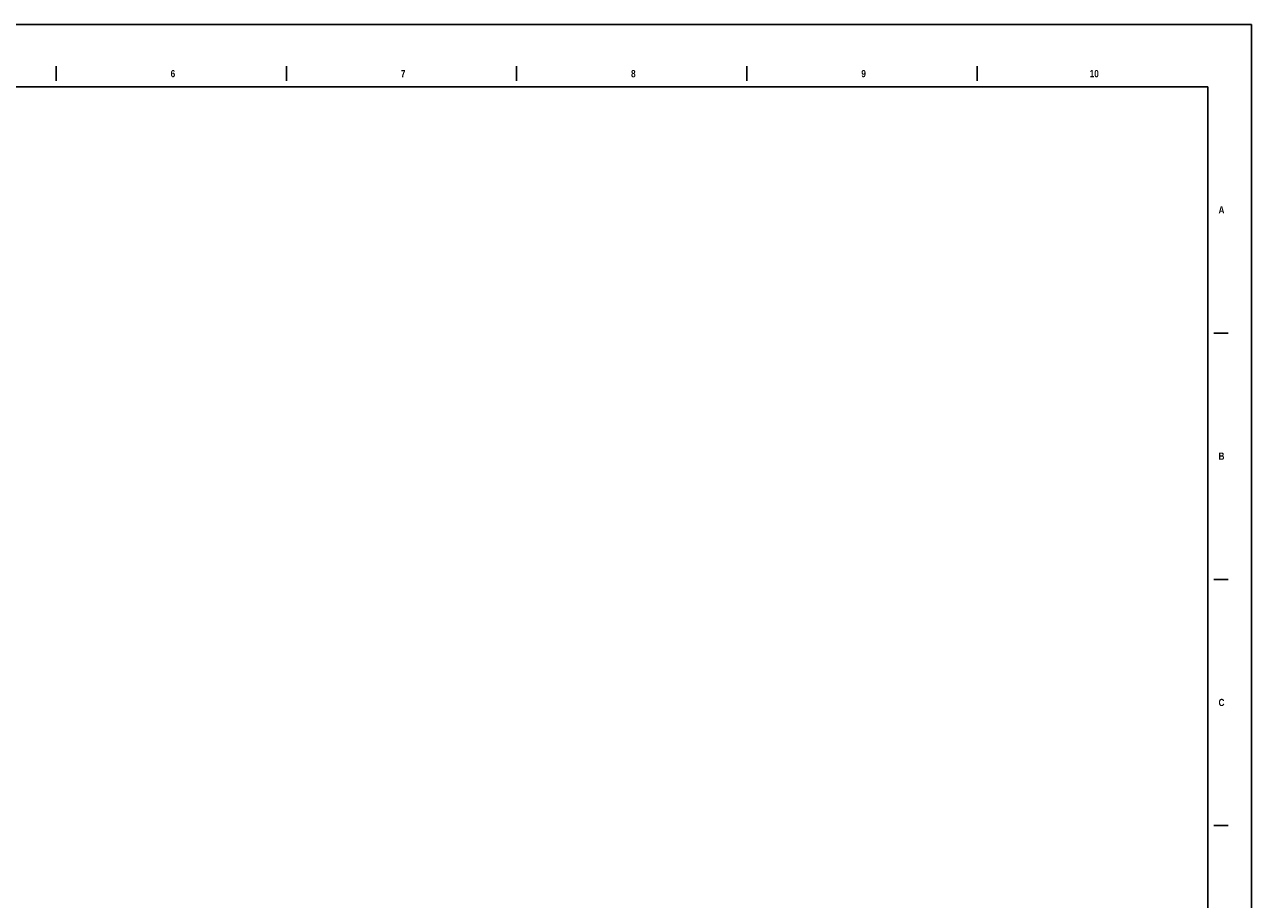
# Model space of a CAD drawing. Header units: inches. Extents: x 0 to 42, y 0 to 30.
# Tile 3 of 3: x 21 to 42, y 15 to 30. Entities that reach past the tile are written whole.
import ezdxf

# ---------------------------------------------------------------- set-up
doc = ezdxf.new("R2010")
doc.units = ezdxf.units.IN
doc.header["$MEASUREMENT"] = 0
doc.layers.add('G-ANNO-TTLB', color=81, linetype='Continuous')
doc.styles.add('Arial Narrow_B', font='ARIALNB.TTF', dxfattribs={"height": 0.122891})

msp = doc.modelspace()

# ---------------------------------------------------------------- linework, layer by layer
at = {"layer": 'G-ANNO-TTLB'}
for p, q in [((42, 30), (0, 30)), ((42, 30), (41.75, 30)), ((42, 0), (42, 30)), ((42, 29.75), (42, 30)), ((21.496, 29.285), (21.496, 29.035)), ((25.445, 29.285), (25.445, 29.035)), ((29.395, 29.285), (29.395, 29.035)), ((33.344, 29.285), (33.344, 29.035)), ((37.293, 29.285), (37.293, 29.035)), ((1.75, 28.933), (41.25, 28.933)), ((41.25, 28.933), (41.25, 1.046)), ((41.602, 24.71), (41.352, 24.71)), ((41.602, 20.488), (41.352, 20.488)), ((41.602, 16.265), (41.352, 16.265))]:
    msp.add_line(p, q, dxfattribs=at)

# ---------------------------------------------------------------- texts
at = {"layer": 'G-ANNO-TTLB', "attachment_point": 2, "line_spacing_factor": 0.968724, "style": 'Arial Narrow_B'}
for s, insert, char_height, width in [('\\fArial Narrow|b1|i0|c0|p34|;6', (23.499, 29.22), 0.12289, 0.093), ('\\fArial Narrow|b1|i0|c0|p34|;7', (27.448, 29.22), 0.12289, 0.093), ('\\fArial Narrow|b1|i0|c0|p34|;8', (31.397, 29.22), 0.12289, 0.093), ('\\fArial Narrow|b1|i0|c0|p34|;9', (35.347, 29.22), 0.12289, 0.093), ('10', (39.303, 29.22), 0.1229, 0.186), ('\\fArial Narrow|b1|i0|c0|p34|;A', (41.486, 26.884), 0.12289, 0.1215), ('\\fArial Narrow|b1|i0|c0|p34|;B', (41.486, 22.661), 0.12289, 0.1215), ('\\fArial Narrow|b1|i0|c0|p34|;C', (41.486, 18.439), 0.12289, 0.1215)]:
    msp.add_mtext(s, dxfattribs=dict(at, insert=insert, char_height=char_height, width=width))

doc.saveas('drawing.dxf')
